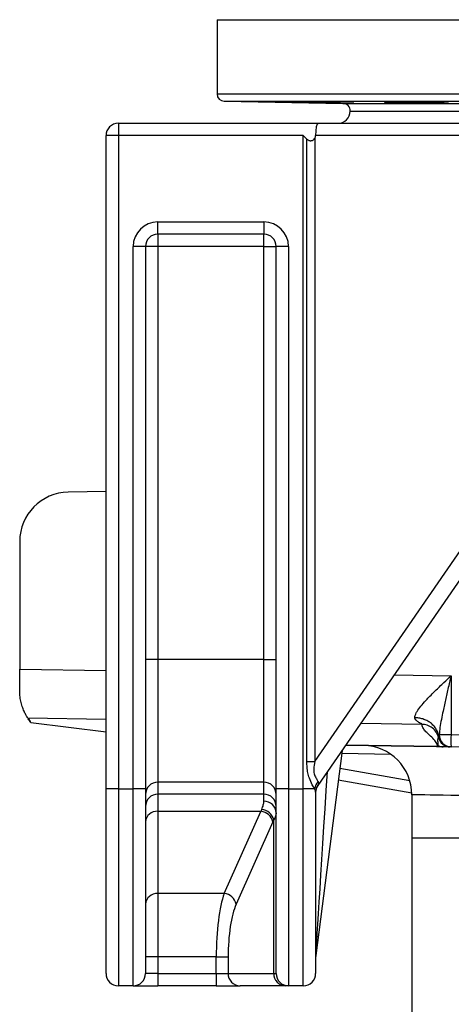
# Model space of a CAD drawing. Header units: millimetres. Extents: x 2259 to 4627, y 1080 to 5786.
# Tile 2 of 21: x 2529 to 2879, y 2275 to 3075. Entities that reach past the tile are written whole.
import ezdxf

# ---------------------------------------------------------------- set-up
doc = ezdxf.new("R2010")
doc.units = ezdxf.units.MM
doc.header["$LTSCALE"] = 2

msp = doc.modelspace()

# ---------------------------------------------------------------- linework, layer by layer
at = {"color": 7, "linetype": 'Continuous', "lineweight": 25}
for p, q in [((2688.83, 3074.54), (2688.83, 3014.33)), ((2694.73, 3008.33), (2790.94, 3006.65)), ((2796.83, 3000.43), (3760.83, 3000.43)), ((2608.83, 2990.43), (2608.83, 2980.43)), ((2608.83, 2990.43), (2770.7, 2990.43)), ((2770.7, 2990.43), (3054.57, 2990.43)), ((2598.83, 2450.43), (2598.83, 2980.43)), ((2608.83, 2980.43), (2598.83, 2980.43)), ((2608.83, 2980.43), (2608.83, 2450.43)), ((2758.83, 2980.43), (2608.83, 2980.43)), ((2758.83, 2450.43), (2758.83, 2980.43)), ((2758.83, 2980.43), (2761.76, 2977.5)), ((2761.76, 2472.54), (2761.76, 2977.5)), ((2768.3, 2978.42), (2768.3, 2472.54)), ((3050.96, 2980.43), (2768.83, 2980.43)), ((2640.83, 2900.43), (2640.83, 2910.43)), ((2640.83, 2910.43), (2726.83, 2910.43)), ((2726.83, 2910.43), (2726.83, 2900.43)), ((2726.83, 2900.43), (2640.83, 2900.43)), ((2640.83, 2900.43), (2640.83, 2890.43)), ((2726.83, 2890.43), (2726.83, 2900.43)), ((2630.83, 2890.43), (2620.83, 2890.43)), ((2620.83, 2450.43), (2620.83, 2890.43)), ((2630.83, 2890.43), (2630.83, 2450.43)), ((2640.83, 2890.43), (2630.83, 2890.43)), ((2640.83, 2890.43), (2640.83, 2555.35)), ((2726.83, 2890.43), (2640.83, 2890.43)), ((2726.83, 2890.43), (2736.83, 2890.43)), ((2726.83, 2555.35), (2726.83, 2890.43)), ((2736.83, 2450.43), (2736.83, 2890.43)), ((2746.83, 2890.43), (2736.83, 2890.43)), ((2746.83, 2890.43), (2746.83, 2450.43)), ((2768.3, 2472.54), (3050.96, 2882.84)), ((3062.8, 2877.17), (2770.6, 2453)), ((2598.83, 2691.66), (2568.13, 2691.12)), ((2528.83, 2651.13), (2528.83, 2547.55)), ((2640.83, 2555.35), (2630.83, 2555.35)), ((2640.83, 2555.35), (2640.83, 2455.73)), ((2726.83, 2555.35), (2640.83, 2555.35)), ((2726.83, 2455.73), (2726.83, 2555.35)), ((2726.83, 2555.35), (2736.83, 2555.35)), ((2528.83, 2529.74), (2528.83, 2547.55)), ((2878.66, 2542.05), (2878.66, 2494.33)), ((2537.96, 2504.11), (2537.35, 2505.07)), ((2537.96, 2504.11), (2598.83, 2496.65)), ((2868.65, 2493.17), (2868.98, 2494.33)), ((2868.98, 2494.33), (2878.66, 2494.33)), ((2878.66, 2494.33), (2958.66, 2492.93)), ((2866.79, 2484.54), (2793.21, 2485.82)), ((2790.25, 2481.53), (2768.91, 2315.07)), ((2866.79, 2484.59), (2867.85, 2484.56)), ((2867.68, 2484.51), (2866.79, 2484.54)), ((2878.66, 2484.33), (2878.38, 2484.33)), ((2958.66, 2482.93), (2878.66, 2484.33)), ((2761.76, 2472.54), (2768.3, 2472.54)), ((2726.83, 2455.73), (2640.83, 2455.73)), ((2640.83, 2455.73), (2640.83, 2445.95)), ((2726.83, 2445.95), (2726.83, 2455.73)), ((2846.81, 2446.71), (2787.14, 2457.23)), ((2608.83, 2450.43), (2598.83, 2450.43)), ((2598.83, 2300.43), (2598.83, 2450.43)), ((2608.83, 2450.43), (2608.83, 2290.43)), ((2608.83, 2450.43), (2620.83, 2450.43)), ((2630.83, 2450.43), (2620.83, 2450.43)), ((2620.83, 2290.43), (2620.83, 2450.43)), ((2630.83, 2450.43), (2630.83, 2300.43)), ((2726.83, 2445.95), (2640.83, 2445.95)), ((2640.83, 2445.95), (2640.83, 2432.05)), ((2726.83, 2440.25), (2726.83, 2445.95)), ((2736.83, 2300.43), (2736.83, 2450.43)), ((2746.83, 2450.43), (2736.83, 2450.43)), ((2746.83, 2450.43), (2746.83, 2290.43)), ((2746.83, 2450.43), (2758.83, 2450.43)), ((2767.93, 2450.43), (2758.83, 2450.43)), ((2758.83, 2290.43), (2758.83, 2450.43)), ((2768.83, 2447.74), (2768.83, 2300.43)), ((2846.83, 2445.58), (2846.83, 2410.43)), ((2724.46, 2432.05), (2640.83, 2432.05)), ((2640.83, 2432.05), (2640.83, 2365.29)), ((2694.68, 2365.29), (2724.46, 2432.05)), ((2734.11, 2423.48), (2704.34, 2356.72)), ((2734.79, 2300.43), (2734.79, 2424.93)), ((2846.83, 2410.43), (2846.83, 2072.28)), ((2694.68, 2365.29), (2640.83, 2365.29)), ((2640.83, 2365.29), (2640.83, 2313.86)), ((2640.83, 2313.86), (2630.83, 2313.86)), ((2688.19, 2313.86), (2640.83, 2313.86)), ((2640.83, 2313.86), (2640.83, 2300.43)), ((2688.19, 2313.86), (2697.84, 2313.86)), ((2688.19, 2300.43), (2688.19, 2313.86)), ((2697.84, 2313.86), (2697.84, 2300.43)), ((2640.83, 2300.43), (2630.83, 2300.43)), ((2640.83, 2300.43), (2640.83, 2290.43)), ((2640.83, 2300.43), (2688.19, 2300.43)), ((2688.19, 2300.43), (2688.19, 2290.43)), ((2688.19, 2300.43), (2697.84, 2300.43)), ((2697.84, 2300.43), (2734.79, 2300.43)), ((2734.79, 2300.43), (2736.83, 2300.43)), ((2620.83, 2290.43), (2608.83, 2290.43)), ((2620.83, 2290.43), (2640.83, 2290.43)), ((2688.19, 2290.43), (2640.83, 2290.43)), ((2688.19, 2290.43), (2707.5, 2290.43)), ((2744.45, 2290.43), (2707.5, 2290.43)), ((2746.83, 2290.43), (2744.45, 2290.43)), ((2758.83, 2290.43), (2746.83, 2290.43))]:
    msp.add_line(p, q, dxfattribs=at)
at = {"color": 8, "linetype": 'Continuous', "lineweight": 25}
for p, q in [((2688.83, 3074.54), (3868.83, 3074.54)), ((2688.83, 3014.33), (3868.83, 3014.33)), ((2694.73, 3008.33), (3862.94, 3008.33)), ((2790.94, 3006.65), (3766.72, 3006.65)), ((2528.83, 2547.55), (2598.83, 2546.45)), ((2832.45, 2542.78), (2878.66, 2542.05)), ((2598.83, 2506.68), (2535.47, 2507.67)), ((2855.08, 2502.65), (2805.34, 2503.43)), ((2793.24, 2485.87), (2866.79, 2484.59)), ((2830.01, 2478.18), (2789.91, 2478.88)), ((2788.41, 2467.13), (2845.13, 2457.13)), ((2846.83, 2410.43), (3710.83, 2410.43))]:
    msp.add_line(p, q, dxfattribs=at)
at = {"color": 8, "linetype": 'Continuous', "lineweight": 25, "flags": 128}
for points in [[(2868.41, 2492.04), (2868.42, 2492.23), (2868.65, 2493.17), (2868.65, 2493.17), (2868.65, 2493.17)], [(2885.32, 2444.84), (2878.41, 2444.97), (2872.16, 2445.09), (2866.58, 2445.2), (2861.68, 2445.29), (2857.47, 2445.37), (2853.95, 2445.44), (2851.13, 2445.49), (2849.02, 2445.53), (2847.61, 2445.56), (2846.91, 2445.57), (2846.83, 2445.58)]]:
    msp.add_lwpolyline(points, dxfattribs=at)
at = {"color": 7, "linetype": 'Continuous', "lineweight": 25}
for centre, radius, start, end in [((2694.83, 3014.33), 6, 180, 269), ((2790.83, 3000.65), 6, 357.91206, 89), ((2786.83, 3000.43), 10, 270, 0), ((2608.83, 2980.43), 10, 90, 180), ((2640.83, 2890.43), 20, 90, 180), ((2726.83, 2890.43), 20, 0, 90), ((2640.83, 2890.43), 10, 90, 180), ((2726.83, 2890.43), 10, 0, 90), ((2568.83, 2651.13), 40, 91, 180), ((2568.83, 2529.74), 40, 213.48946, 218.08683), ((2878.91, 2494.25), 9.92, 179.53457, 268.56137), ((3021.96, 2489.33), 143.39, 178.00201, 181.99799), ((2806.83, 2445.58), 40, 359.99329, 89), ((2872.51, 2494.06), 9.62, 243.29416, 268.98331), ((2878.11, 2494.34), 10, 193.36167, 269.00541), ((2868.03, 2484.56), 1.23, 178.73107, 181.26893), ((2867.67, 2484.86), 0.35, 271.9529, 301.00611), ((2640.81, 2445.75), 9.98, 89.88988, 179.89114), ((2726.85, 2445.75), 9.98, 0.10886, 90.11012), ((2778.91, 2448.5), 11.15, 136.71253, 170.0284), ((2778.33, 2447.72), 9.5, 141.67606, 179.90318), ((2640.81, 2435.97), 9.98, 89.88988, 179.89114), ((2726.85, 2435.97), 9.98, 0.10886, 90.11012), ((2778.83, 2447.32), 10, 145.43748, 180), ((2727.13, 2430.55), 9.71, 1.85273, 91.7387), ((2640.17, 2422.71), 9.37, 85.94152, 175.26242), ((2723.46, 2421.2), 10.9, 12.06924, 84.75891), ((2724.13, 2422.85), 10.86, 11.04827, 84.71781), ((2640.17, 2355.94), 9.37, 85.94152, 175.26242), ((2693.69, 2354.44), 10.9, 12.06924, 84.75891), ((2778.83, 2313.8), 10, 172.69424, 180), ((2608.83, 2300.43), 10, 180, 270), ((2620.83, 2300.43), 10, 270, 0), ((2707.68, 2300.27), 9.83, 179.02352, 268.99078), ((2744.62, 2300.27), 9.83, 179.02303, 268.99092), ((2746.83, 2300.43), 10, 180, 270), ((2758.83, 2300.43), 10, 270, 0)]:
    msp.add_arc(centre, radius, start, end, dxfattribs=at)
for centre, major_axis, ratio, start_param, end_param in [((2770.7, 2980.43), (0, 10), 0.186795, 0, 1.570796), ((2743, 2980.43), (25.83, 0), 0.387097, 6.080748, 6.283185), ((2778.83, 2482.58), (8.3, 29.63), 0.02265, 3.207575, 3.360963), ((2736.88, 2346.33), (0, 100), 0.241154, 0.508859, 0.541052), ((2746.53, 2346.33), (0, 90), 0.267949, 0.508859, 0.541052), ((2701.58, 2313.86), (0, 60), 0.223291, 0.541052, 1.570796), ((2711.24, 2313.86), (0, 50), 0.267949, 0.541052, 1.570796)]:
    msp.add_ellipse(centre, major_axis=major_axis, ratio=ratio, start_param=start_param, end_param=end_param, dxfattribs=at)
at = {"color": 8, "linetype": 'Continuous', "lineweight": 25}
msp.add_ellipse((2778.83, 2471.07), major_axis=(9.92, 156.01), ratio=0.000169, start_param=3.144228, end_param=4.669423, dxfattribs=at)
at = {"color": 7, "linetype": 'Continuous', "lineweight": 25}
for points, knots in [([(2792.11, 3006.75), (2791.02, 3006.77), (2788.85, 3006.8), (2785.03, 3006.86), (2780.92, 3006.93), (2776.6, 3007), (2772.2, 3007.07), (2767.85, 3007.15), (2763.66, 3007.23), (2759.75, 3007.3), (2756.25, 3007.37), (2753.23, 3007.43), (2750.81, 3007.48), (2749.02, 3007.52), (2747.95, 3007.55), (2747.6, 3007.57), (2748, 3007.58), (2749.12, 3007.58), (2750.96, 3007.56), (2753.42, 3007.53), (2756.47, 3007.49), (2760, 3007.44), (2763.93, 3007.38), (2768.14, 3007.32), (2772.5, 3007.25), (2776.9, 3007.17), (2781.21, 3007.09), (2785.31, 3007.02), (2789.07, 3006.94), (2792.41, 3006.88), (2795.2, 3006.81), (2797.4, 3006.76), (2798.91, 3006.72), (2799.72, 3006.69), (2799.78, 3006.67), (2799.12, 3006.67), (2797.71, 3006.68), (2795.51, 3006.7), (2793.32, 3006.73), (2792.11, 3006.75)], [0, 0, 0, 0, 0.026849, 0.053697, 0.080546, 0.107394, 0.134245, 0.161097, 0.18795, 0.214804, 0.241657, 0.268509, 0.29536, 0.32221, 0.349056, 0.375903, 0.402746, 0.429589, 0.456431, 0.483273, 0.510116, 0.536958, 0.563804, 0.590649, 0.617499, 0.644348, 0.671201, 0.698054, 0.724907, 0.751761, 0.778613, 0.805465, 0.832313, 0.859161, 0.886005, 0.912849, 0.93969, 0.966532, 1, 1, 1, 1]), ([(2869.01, 3006.68), (2867.92, 3006.69), (2865.75, 3006.7), (2861.93, 3006.74), (2857.83, 3006.78), (2853.51, 3006.84), (2849.11, 3006.9), (2844.75, 3006.97), (2840.56, 3007.05), (2836.66, 3007.13), (2833.15, 3007.2), (2830.13, 3007.28), (2827.71, 3007.35), (2825.92, 3007.41), (2824.85, 3007.46), (2824.5, 3007.51), (2824.9, 3007.54), (2826.02, 3007.57), (2827.85, 3007.58), (2830.31, 3007.58), (2833.37, 3007.57), (2836.9, 3007.54), (2840.83, 3007.51), (2845.03, 3007.46), (2849.39, 3007.4), (2853.79, 3007.34), (2858.1, 3007.27), (2862.2, 3007.2), (2865.96, 3007.12), (2869.3, 3007.04), (2872.09, 3006.97), (2874.29, 3006.9), (2875.81, 3006.83), (2876.62, 3006.78), (2876.68, 3006.73), (2876.02, 3006.7), (2874.61, 3006.68), (2872.41, 3006.67), (2870.22, 3006.68), (2869.01, 3006.68)], [0, 0, 0, 0, 0.026844, 0.053688, 0.080531, 0.107375, 0.134222, 0.161068, 0.187919, 0.21477, 0.241623, 0.268476, 0.29533, 0.322183, 0.349034, 0.375884, 0.402731, 0.429578, 0.456422, 0.483265, 0.510108, 0.536949, 0.563792, 0.590634, 0.61748, 0.644325, 0.671173, 0.698022, 0.724874, 0.751727, 0.77858, 0.805434, 0.832286, 0.859138, 0.885987, 0.912836, 0.939681, 0.966525, 1, 1, 1, 1]), ([(2761.76, 2977.5), (2761.99, 2977.28), (2762.23, 2977.09), (2762.77, 2976.76), (2763.07, 2976.63), (2763.68, 2976.44), (2763.99, 2976.38), (2764.64, 2976.32), (2764.96, 2976.33), (2765.59, 2976.42), (2765.91, 2976.49), (2766.5, 2976.71), (2766.79, 2976.86), (2767.57, 2977.38), (2768, 2977.86), (2768.3, 2978.42)], [0, 0, 0, 0, 0.125, 0.125, 0.25, 0.25, 0.375, 0.375, 0.5, 0.5, 0.625, 0.625, 0.75, 0.75, 1, 1, 1, 1]), ([(2849.28, 2508.08), (2849.35, 2508.67), (2849.48, 2509.87), (2850.39, 2511.94), (2852.11, 2514.82), (2855.01, 2518.57), (2859.72, 2523.79), (2865.71, 2529.83), (2872.34, 2536.15), (2876.71, 2540.23), (2878.64, 2542.04), (2878.66, 2542.05)], [0, 0, 0, 0, 0.065127, 0.130366, 0.202265, 0.332001, 0.46212, 0.654152, 0.846464, 0.998902, 1, 1, 1, 1]), ([(2878.66, 2542.05), (2878.65, 2542.03), (2878, 2539.3), (2876.54, 2533.15), (2874.31, 2523.62), (2871.84, 2512.32), (2869.86, 2502.45), (2869.19, 2496.24), (2868.98, 2494.33)], [0, 0, 0, 0, 0.001415, 0.169436, 0.381306, 0.593121, 0.875067, 1, 1, 1, 1]), ([(2535.47, 2507.67), (2535.25, 2508.01), (2534.8, 2508.68), (2533.47, 2510.95), (2531.97, 2514.07), (2530.53, 2517.93), (2529.42, 2522.41), (2528.89, 2526.42), (2528.84, 2528.97), (2528.83, 2529.74)], [0, 0, 0, 0, 0.160529, 0.321232, 0.48092, 0.640597, 0.788291, 0.93585, 1, 1, 1, 1]), ([(2537.96, 2504.11), (2537.54, 2504.63), (2536.78, 2505.58), (2536.09, 2506.63), (2535.78, 2507.11)], [0, 0, 0, 0, 0.551003, 1, 1, 1, 1]), ([(2855.08, 2502.65), (2855.07, 2502.66), (2855.07, 2502.69), (2855.04, 2502.74), (2855, 2502.79), (2854.94, 2502.85), (2854.86, 2502.91), (2854.76, 2502.99), (2854.64, 2503.06), (2854.5, 2503.15), (2854.35, 2503.24), (2854.1, 2503.38), (2853.67, 2503.62), (2853, 2503.99), (2852.24, 2504.45), (2851.53, 2504.92), (2850.97, 2505.35), (2850.53, 2505.73), (2850.18, 2506.08), (2849.9, 2506.41), (2849.67, 2506.75), (2849.5, 2507.08), (2849.37, 2507.42), (2849.29, 2507.75), (2849.28, 2507.97), (2849.28, 2508.08)], [0, 0, 0, 0, 0.021196, 0.042943, 0.065286, 0.088265, 0.111918, 0.136278, 0.161377, 0.187243, 0.213903, 0.241381, 0.307613, 0.393894, 0.500318, 0.58256, 0.653083, 0.711912, 0.759095, 0.804403, 0.847473, 0.88842, 0.927382, 0.964514, 1, 1, 1, 1]), ([(2868.65, 2493.17), (2868.5, 2494.12), (2868.26, 2495.08), (2867.55, 2497), (2867.1, 2497.95), (2865.98, 2499.79), (2865.31, 2500.67), (2863.8, 2502.33), (2862.94, 2503.11), (2861.1, 2504.51), (2860.1, 2505.13), (2858.02, 2506.19), (2856.93, 2506.64), (2854.74, 2507.35), (2853.62, 2507.61), (2851.42, 2507.96), (2850.33, 2508.06), (2849.28, 2508.08)], [0, 0, 0, 0, 0.125, 0.125, 0.25, 0.25, 0.375, 0.375, 0.5, 0.5, 0.625, 0.625, 0.75, 0.75, 0.875, 0.875, 1, 1, 1, 1]), ([(2868.44, 2492), (2868.09, 2493.44), (2867.49, 2494.88), (2865.79, 2497.54), (2864.69, 2498.74), (2862.18, 2500.69), (2860.77, 2501.43), (2857.9, 2502.39), (2856.45, 2502.62), (2855.08, 2502.65)], [0, 0, 0, 0, 0.25, 0.25, 0.5, 0.5, 0.75, 0.75, 1, 1, 1, 1]), ([(2867.85, 2484.56), (2867.57, 2485.68), (2867.02, 2487.92), (2863.86, 2491.3), (2860.49, 2494.45), (2857.61, 2497.36), (2855.55, 2500.02), (2855.23, 2501.77), (2855.08, 2502.65)], [0, 0, 0, 0, 0.186195, 0.372997, 0.560179, 0.707138, 0.853746, 1, 1, 1, 1]), ([(2867.85, 2484.56), (2867.85, 2484.56), (2867.85, 2484.56), (2867.85, 2484.56), (2867.86, 2484.56), (2867.87, 2484.56), (2867.87, 2484.56), (2867.87, 2484.56), (2867.88, 2484.56), (2867.89, 2484.56), (2867.92, 2484.57), (2867.97, 2484.6), (2868.07, 2484.76), (2868.14, 2485.05), (2868.17, 2485.31), (2868.19, 2485.46)], [0, 0, 0, 0, 0.000014, 0.001828, 0.002508, 0.002918, 0.003332, 0.003689, 0.004287, 0.005807, 0.011731, 0.035213, 0.128895, 0.503335, 1, 1, 1, 1]), ([(2868.19, 2485.46), (2868.19, 2485.52), (2868.21, 2485.83), (2868.21, 2486.58), (2868.15, 2487.58), (2868.08, 2488.33), (2868.02, 2488.92), (2867.94, 2489.56), (2867.9, 2490.23), (2867.93, 2490.66), (2868.44, 2492), (2868.44, 2492), (2868.44, 2492)], [0, 0, 0, 0, 0.012376, 0.061882, 0.160895, 0.259909, 0.309414, 0.408425, 0.606448, 0.803212, 0.999999, 1, 1, 1, 1]), ([(2878.38, 2484.33), (2877.19, 2484.35), (2876, 2484.59), (2873.78, 2485.47), (2872.75, 2486.12), (2870.97, 2487.73), (2870.23, 2488.69), (2869.14, 2490.82), (2868.79, 2491.98), (2868.65, 2493.17)], [0, 0, 0, 0, 0.25, 0.25, 0.5, 0.5, 0.75, 0.75, 1, 1, 1, 1]), ([(2872.34, 2484.44), (2872.02, 2484.44), (2871.49, 2484.45), (2870.68, 2484.45), (2870.05, 2484.45), (2869.47, 2484.46), (2868.97, 2484.47), (2868.45, 2484.48), (2868.06, 2484.5), (2867.79, 2484.51), (2867.68, 2484.51)], [0, 0, 0, 0, 0.318704, 0.534025, 0.68061, 0.781613, 0.884281, 0.927629, 0.971455, 1, 1, 1, 1]), ([(2877.26, 2484.35), (2877.17, 2484.35), (2876.74, 2484.36), (2876.66, 2484.36), (2876.25, 2484.37), (2875.88, 2484.38), (2875.22, 2484.39), (2874.09, 2484.41), (2872.92, 2484.43), (2872.34, 2484.44)], [0, 0, 0, 0, 0.09503, 0.475218, 0.570265, 0.665313, 0.832295, 0.916022, 1, 1, 1, 1]), ([(2767.93, 2450.43), (2767.34, 2451.47), (2765.97, 2453.88), (2763.74, 2458.41), (2762.47, 2463.28), (2761.84, 2467.87), (2761.79, 2470.96), (2761.76, 2472.54)], [0, 0, 0, 0, 0.18684, 0.435397, 0.621022, 0.807145, 1, 1, 1, 1]), ([(2768.3, 2472.54), (2767.81, 2470.49), (2767.02, 2467.17), (2767.41, 2462.44), (2768.96, 2459.19), (2770.26, 2457.31), (2770.68, 2456.4), (2770.8, 2456.15)], [0, 0, 0, 0, 0.328553, 0.533012, 0.739001, 0.926576, 1, 1, 1, 1]), ([(2770.8, 2456.15), (2770.98, 2455.46), (2771.22, 2454.59), (2770.94, 2453.78), (2770.88, 2453.61)], [0, 0, 0, 0, 0.787456, 1, 1, 1, 1]), ([(2768.83, 2447.74), (2768.71, 2448.42), (2768.56, 2449.24), (2768.02, 2450.26), (2767.93, 2450.43)], [0, 0, 0, 0, 0.829678, 1, 1, 1, 1]), ([(2725.13, 2433.66), (2725.61, 2434.89), (2726.59, 2437.35), (2726.75, 2439.28), (2726.83, 2440.25)], [0, 0, 0, 0, 0.495853, 1, 1, 1, 1]), ([(2736.83, 2430.86), (2736.74, 2430.01), (2736.56, 2428.28), (2735.38, 2426.05), (2734.79, 2424.93)], [0, 0, 0, 0, 0.495142, 1, 1, 1, 1])]:
    msp.add_open_spline(points, degree=3, knots=knots, dxfattribs=at)

doc.saveas('drawing.dxf')
